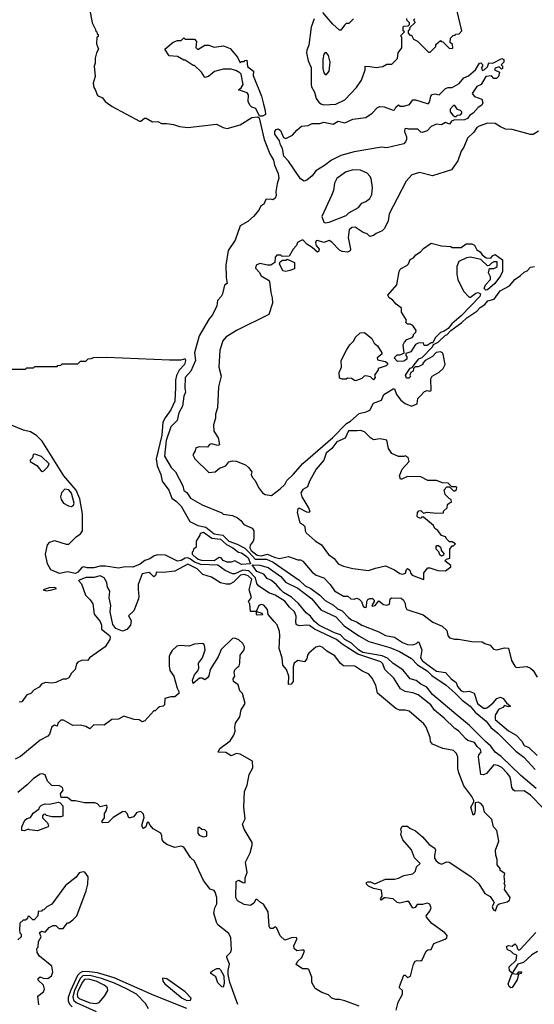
# Model space of a CAD drawing. Extents: x 2239805 to 2396427, y 665731 to 772158.
# Tile 133 of 256: x 2310669 to 2314603, y 703589 to 711109. Entities that reach past the tile are written whole.
import ezdxf

# ---------------------------------------------------------------- set-up
doc = ezdxf.new("R2010")
doc.units = 0

msp = doc.modelspace()

# ---------------------------------------------------------------- linework, layer by layer
at = {"layer": '0CON05XD'}
for points in [[(2311194.3, 711234.3), (2311222.5, 711085), (2311250, 711035), (2311251.7, 711021.7), (2311260, 711015), (2311261.7, 711001.7), (2311270, 710995), (2311268.3, 710981.7), (2311260, 710975), (2311256.7, 710925), (2311272.5, 710885), (2311257.5, 710855), (2311247.5, 710815), (2311247, 710777), (2311240, 710755), (2311246.7, 710675), (2311230, 710625), (2311235, 710590), (2311247.5, 710575), (2311265, 710530), (2311303, 710513), (2311322.5, 710485), (2311376.7, 710445), (2311585, 710334.2), (2311595, 710334.2), (2311624.3, 710355.7), (2311635, 710356), (2311685, 710330), (2311725, 710332.5), (2311754, 710316), (2311795, 710317.1), (2311845, 710308.4), (2311892, 710292), (2311955, 710284.8), (2312175, 710312.1), (2312225, 710284.7), (2312255, 710277.1), (2312355, 710306.1), (2312445, 710361.9), (2312487.5, 710367.5), (2312500, 710360), (2312538.2, 710195), (2312580.9, 710085), (2312610.3, 710035), (2312618.3, 709998.3), (2312645.6, 709934.4), (2312650.7, 709899.3), (2312637.5, 709855), (2312627.5, 709795), (2312630, 709765), (2312622.5, 709745), (2312605, 709732.5), (2312585, 709737.5), (2312550, 709735), (2312535, 709700), (2312511.7, 709688.3), (2312496.7, 709655), (2312455.5, 709604.5), (2312412.2, 709567.8), (2312355, 709533.3), (2312316, 709425), (2312261.9, 709345), (2312245.4, 709235), (2312248.8, 709138.8), (2312256.7, 709095), (2312235, 709080), (2312220, 709015), (2312210, 708995), (2312181.2, 708965), (2312176.4, 708923.6), (2312143.3, 708855), (2312118.8, 708825), (2312042.2, 708695), (2312004.6, 708565.4), (2312013.1, 708505), (2311977.5, 708425), (2311934.4, 708375), (2311931.9, 708295), (2311937.5, 708265), (2311925, 708232.5), (2311913.4, 708156.6), (2311885.8, 708105), (2311872, 708048), (2311825, 708000), (2311789.6, 707895), (2311776.9, 707775), (2311827.7, 707687.7), (2311860, 707655), (2311917.7, 707547.7), (2311925, 707512.5), (2311947.7, 707497.7), (2311975, 707453.3), (2312065, 707403.8), (2312215, 707343.3), (2312225, 707333.3), (2312295, 707322), (2312334.2, 707304.2), (2312360, 707285), (2312383.9, 707253.9), (2312446.7, 707225), (2312458.6, 707205), (2312460, 707145), (2312453.5, 707125), (2312432.2, 707095), (2312429.2, 707075), (2312439.6, 707055), (2312485, 707018.6), (2312515, 707013.6), (2312565, 707026.2), (2312615, 707003.3), (2312655, 706994), (2312725, 707008.6), (2312795, 706984.2), (2312815, 706983.3), (2312835, 706973.3), (2312905, 706890), (2312935, 706866.7), (2312995.6, 706845.6), (2313043.8, 706795), (2313075.7, 706745.7), (2313145, 706706.2), (2313177, 706707), (2313200, 706685), (2313225, 706683.3), (2313245, 706690), (2313263.6, 706683.6), (2313282.5, 706665), (2313295, 706630), (2313305, 706622.5), (2313315, 706620), (2313320, 706625), (2313322.5, 706665), (2313330.7, 706679.3), (2313345, 706687.5), (2313367, 706687), (2313380, 706675), (2313380, 706665), (2313360, 706635), (2313365, 706630), (2313386.1, 706633.9), (2313415, 706670), (2313451.7, 706641.7), (2313475, 706636.7), (2313497.5, 706645), (2313502.5, 706685), (2313515, 706692.5), (2313585, 706690), (2313603.8, 706675), (2313615, 706650), (2313617.5, 706625), (2313630, 706605), (2313753.1, 706563.1), (2313827.2, 706507.2), (2313897.8, 706477.8), (2313935, 706442.5), (2313941.2, 706405), (2313955, 706388.8), (2313993, 706377), (2314025, 706377.5), (2314125, 706358.8), (2314205, 706356.2), (2314225, 706343.3), (2314265, 706332.5), (2314291.7, 706301.7), (2314317, 706297), (2314375, 706312.5), (2314405, 706307.5), (2314430, 706215), (2314455, 706170), (2314465, 706160), (2314545, 706167.5), (2314575, 706156.7), (2314595, 706137.5), (2314626.1, 706086.1)], [(2313220, 711115), (2313185, 711080), (2313165, 711080), (2313151.7, 711068.3), (2313125, 711030), (2313115, 711030), (2313064.1, 711074.1), (2312986.7, 711165)], [(2313690, 711115), (2313680, 711105), (2313688.3, 711098.3), (2313690, 711085), (2313651.7, 711048.3), (2313648.3, 711031.7), (2313640, 711025), (2313640, 711005), (2313651.7, 710991.7), (2313665, 710990), (2313680, 710960), (2313710, 710945), (2313795, 710860), (2313808.3, 710861.7), (2313850, 710905), (2313851.7, 710918.3), (2313885, 710950), (2313891.7, 710941.7), (2313905, 710940), (2313951.7, 710891.7), (2313975, 710890), (2313980, 710895), (2313978.3, 710918.3), (2313960, 710935), (2313961.7, 710968.3), (2313981.7, 710988.3), (2313998.3, 710991.7), (2314001.7, 710998.3), (2314028.3, 711001.7), (2314050, 711025), (2314011.2, 711185)], [(2312920, 711115), (2312897, 711053), (2312880, 710915), (2312863.3, 710875), (2312862.5, 710855), (2312873.6, 710793.6), (2312897, 710743), (2312896.7, 710615), (2312901.2, 710595), (2312923.3, 710555), (2312936.1, 710506.1), (2312955, 710480), (2312972.5, 710465), (2312995, 710458), (2313085, 710462.9), (2313154.1, 710495.9), (2313245, 710591.2), (2313282.1, 710647.9), (2313310, 710725), (2313310, 710755), (2313345, 710752.5), (2313395, 710743.3), (2313445, 710752.5), (2313475, 710770), (2313515, 710770), (2313557, 710813), (2313563, 710857), (2313590, 710895), (2313590, 710975), (2313580, 710985), (2313610, 711015), (2313600, 711025), (2313600, 711055), (2313605, 711060), (2313638.3, 711061.7), (2313648.3, 711071.7), (2313650, 711085), (2313630, 711105), (2313628.3, 711118.3)], [(2312501.7, 710371.7), (2312475, 710430), (2312445, 710440), (2312427.5, 710455), (2312416.7, 710485), (2312417.5, 710535), (2312409.3, 710549.3), (2312343, 710573), (2312361.7, 710588.3), (2312376.7, 710615), (2312361.7, 710691.7), (2312353, 710703), (2312321.7, 710721.7), (2312285, 710731.2), (2312225, 710731.2), (2312158, 710712), (2312112.5, 710675), (2312085, 710667.5), (2312059.3, 710709.3), (2312005, 710760), (2311995, 710760), (2311935, 710800), (2311925, 710800), (2311877, 710827), (2311811.7, 710831.7), (2311780, 710885), (2311843, 710937), (2311875, 710950), (2311905, 710950), (2311925, 710970), (2311935, 710960), (2312005, 710960), (2312021.7, 710941.7), (2312016.4, 710896.4), (2312030.7, 710880.7), (2312085, 710913.3), (2312115, 710913.3), (2312155, 710900), (2312228.3, 710908.3), (2312278.3, 710888.3), (2312333.6, 710823.6), (2312355, 710780), (2312365, 710790), (2312385, 710790), (2312391.7, 710798.3), (2312405, 710800), (2312411.7, 710751.7), (2312456.7, 710715), (2312453.6, 710683.6), (2312518.8, 710525), (2312533.6, 710463.6), (2312546.1, 710416.1), (2312547.5, 710385), (2312525, 710372.5), (2312501.7, 710371.7)], [(2313015, 710690.6), (2313034.6, 710715), (2313043.6, 710785), (2313030.9, 710835), (2313015, 710855.5), (2313005, 710858.9), (2312995, 710845.8), (2312986, 710805), (2312986.9, 710736.9), (2312995, 710702.9), (2313005, 710691.4), (2313015, 710690.6)], [(2312845, 709876.7), (2312815, 709894), (2312725, 710029.4), (2312687.6, 710067.6), (2312678.5, 710125), (2312662.2, 710152.2), (2312655, 710183.3), (2312618.6, 710235), (2312618.6, 710255), (2312629.2, 710270.8), (2312645, 710274.2), (2312663.3, 710263.3), (2312685, 710210), (2312705, 710202.5), (2312755, 710226), (2312788, 710265), (2312823.8, 710295), (2312875, 710301.2), (2312905, 710316.7), (2312965, 710315.8), (2312995, 710326.7), (2313065, 710311.1), (2313105, 710332.9), (2313155, 710321.1), (2313215, 710350), (2313315, 710362), (2313363.9, 710396.1), (2313405, 710437.5), (2313423.6, 710446.4), (2313455, 710442.5), (2313525, 710417.5), (2313535, 710420), (2313545, 710440), (2313565, 710457.5), (2313578.3, 710448.3), (2313605, 710447.5), (2313648.8, 710461.2), (2313675, 710496.7), (2313695, 710496.2), (2313785, 710470), (2313795, 710470), (2313803.8, 710486.2), (2313813.3, 710525), (2313822.5, 710537.5), (2313845, 710542), (2313875, 710536.2), (2313925, 710583.8), (2313945, 710591.2), (2313975, 710590), (2314028.8, 710621.2), (2314063.3, 710665), (2314099.2, 710680.8), (2314153.3, 710725), (2314185, 710777.5), (2314195, 710780), (2314207, 710767), (2314207, 710753), (2314200, 710745), (2314205, 710720), (2314220, 710725), (2314245, 710750), (2314255, 710780), (2314285, 710777.5), (2314355, 710812.5), (2314370, 710805), (2314370, 710785), (2314350, 710765), (2314360, 710755), (2314360, 710735), (2314351.7, 710731.7), (2314335, 710750), (2314305, 710737.5), (2314300, 710725), (2314338.3, 710708.3), (2314330, 710675), (2314315, 710660), (2314295, 710660), (2314275, 710680), (2314233.9, 710676.1), (2314196.4, 710613.6), (2314165, 710597.5), (2314127.5, 710545), (2314145, 710522.5), (2314203, 710503), (2314210, 710475), (2314201.2, 710455), (2314173, 710437), (2314135.5, 710394.5), (2314110.5, 710379.5), (2314092.5, 710355), (2314070, 710345), (2313988.3, 710341.7), (2313970, 710335), (2313955, 710310), (2313925, 710322.5), (2313893, 710307), (2313855, 710310), (2313815, 710293.3), (2313785, 710261.2), (2313746.4, 710246.4), (2313735, 710248.8), (2313712.5, 710272.5), (2313642.7, 710272.7), (2313625, 710278.8), (2313614.2, 710275), (2313610.8, 710255), (2313625.8, 710215), (2313625.7, 710195), (2313618, 710175), (2313605, 710162), (2313475, 710130.6), (2313435, 710134.2), (2313225, 710100.8), (2313125, 710072), (2313053, 710037), (2313000, 709995), (2312932.5, 709955), (2312905, 709917.5), (2312865, 709882.5), (2312845, 709876.7)], [(2314005, 710370), (2314015, 710380), (2314038.3, 710381.7), (2314050, 710395), (2314050, 710405), (2314040, 710415), (2314015, 710422.5), (2313995, 710452.5), (2313985, 710453.3), (2313958.8, 710425), (2313960, 710405), (2313980.7, 710380.7), (2313995, 710370), (2314005, 710370)], [(2314635, 710256.7), (2314595, 710233.3), (2314575, 710233.3), (2314435, 710270), (2314383.9, 710273.9), (2314345, 710290), (2314305, 710316.2), (2314245, 710319.2), (2314182, 710295), (2314164.5, 710285), (2314140.6, 710249.4), (2314093.3, 710205), (2314063.6, 710136.4), (2314043.3, 710105), (2314018.3, 710031.7), (2313969.1, 709960.9), (2313825, 709917.5), (2313725, 709942), (2313666.4, 709923.6), (2313623.3, 709875), (2313555, 709742.5)], [(2313005, 709557.5), (2313035, 709562.5), (2313165, 709612.5), (2313185, 709632.5), (2313260, 709675), (2313285, 709707.5), (2313315, 709720), (2313346.1, 709743.9), (2313360, 709775), (2313367, 709827), (2313356.9, 709895), (2313347.1, 709915), (2313326.1, 709936.1), (2313275, 709959.4), (2313215, 709963.1), (2313158.8, 709945), (2313093.8, 709895), (2313075, 709860), (2313067.5, 709805), (2313052.5, 709765), (2312980, 709605), (2312995, 709562.5), (2313005, 709557.5)], [(2313555, 709742.5), (2313493, 709627), (2313487, 709573), (2313457.5, 709515), (2313440, 709495), (2313394.2, 709475.8), (2313375, 709460), (2313345, 709452.5), (2313325, 709472.5), (2313295, 709482.5), (2313235, 709523.3), (2313208.3, 709521.7), (2313187.5, 709505), (2313180, 709445), (2313198.8, 709355), (2313195, 709342.5), (2313175, 709332.5), (2313135, 709337.5), (2313115, 709348.8), (2313055, 709410), (2313035, 709422.5), (2312995, 709407.5), (2312945, 709422.5), (2312935, 709420), (2312930, 709405), (2312936.7, 709385), (2312957.5, 709355), (2312955, 709340), (2312945, 709332.5), (2312905, 709370), (2312863.3, 709395), (2312836.7, 709425), (2312825, 709426), (2312793.9, 709406.1), (2312786.1, 709383.9), (2312760, 709355), (2312728.3, 709301.7), (2312675, 709300), (2312665, 709310), (2312635, 709310), (2312622.5, 709295), (2312620, 709255), (2312590, 709235), (2312565, 709233.3), (2312505, 709246.2), (2312477.5, 709235), (2312472.3, 709212.3), (2312500.7, 709180.7), (2312515, 709152.5), (2312570.5, 709120.5), (2312579.5, 709109.5), (2312588.1, 709025), (2312600, 708985), (2312602.5, 708945), (2312573.3, 708856.7), (2312326.2, 708735), (2312246, 708685), (2312221.4, 708655), (2312200, 708585), (2312192, 708455), (2312208.8, 708385), (2312188.8, 708305), (2312182.5, 708145), (2312167.5, 708095), (2312167.5, 708065), (2312150, 708015), (2312153.8, 707965), (2312186.2, 707915), (2312197, 707863), (2312185, 707857.5), (2312135, 707870), (2312120, 707865), (2312105, 707843.3), (2312045, 707846.7), (2312015, 707840), (2312010, 707815), (2311992.5, 707785), (2312007.5, 707755), (2312115, 707650), (2312163.3, 707656.7), (2312196.4, 707683.6), (2312245, 707702.5), (2312269.3, 707730.7), (2312295, 707740), (2312325, 707737.5), (2312395, 707710), (2312417.8, 707687.8), (2312443.3, 707655), (2312438.8, 707635), (2312446.2, 707615), (2312470.5, 707590.5), (2312496.2, 707535), (2312526.7, 707495), (2312545, 707481.2), (2312595, 707473.8), (2312661.2, 707525), (2312695, 707560), (2312710.5, 707589.5), (2312761.2, 707635), (2312835, 707720), (2313062.7, 707917.3), (2313166.7, 708025), (2313198, 708042), (2313265, 708101.2), (2313317, 708113), (2313345, 708127.5), (2313375, 708180), (2313435, 708202.5), (2313452.7, 708247.3), (2313525, 708290), (2313535, 708290), (2313550, 708245), (2313583.7, 708203.7), (2313615, 708177.5), (2313665, 708157.5), (2313707.5, 708175), (2313712.5, 708215), (2313733, 708237), (2313765, 708270), (2313785, 708277.5), (2313805, 708272.5), (2313815, 708280), (2313812.5, 708365), (2313822.5, 708385), (2313875, 708416.2), (2313906.2, 708445), (2313921.2, 708475), (2313907.5, 708555), (2313902.5, 708565), (2313885, 708573.3), (2313852.3, 708567.7), (2313825, 708537.5), (2313770, 708505), (2313750, 708485), (2313750, 708475), (2313715, 708457.5), (2313691.7, 708458.3), (2313680, 708445), (2313677.5, 708425), (2313660, 708415), (2313652.5, 708395), (2313656.7, 708383.3), (2313645, 708370), (2313625, 708370), (2313617.5, 708395), (2313653.6, 708446.4), (2313668.3, 708451.7), (2313721.7, 708518.3), (2313745, 708530), (2313825, 708610), (2313831.7, 708628.3), (2313867.5, 708645), (2313925, 708700), (2313935, 708702.5), (2313966.2, 708733.8), (2314050, 708795), (2314088, 708832), (2314165, 708883.3), (2314189.4, 708910.6), (2314225, 708934.2), (2314247.4, 708962.6), (2314297.5, 708975), (2314342.8, 709037.2), (2314413.3, 709075), (2314454.6, 709125.4), (2314497.1, 709155), (2314525, 709179.4), (2314549.4, 709190.6), (2314575, 709218.1), (2314605.8, 709224.2)], [(2313558.3, 708498.3), (2313533, 708527), (2313555, 708550), (2313575, 708550), (2313608.3, 708561.7), (2313600, 708625), (2313610, 708645), (2313630, 708665), (2313668.3, 708681.7), (2313680, 708695), (2313680, 708705), (2313698.3, 708721.7), (2313700, 708735), (2313675, 708772.5), (2313655, 708782.5), (2313635, 708782.5), (2313620, 708795), (2313627.5, 708815), (2313587.5, 708875), (2313587.5, 708905), (2313547.3, 708937.3), (2313519.5, 708969.5), (2313493.3, 708985), (2313484, 709005), (2313552.5, 709085), (2313570, 709185), (2313580, 709205), (2313629.3, 709230.7), (2313642.5, 709245), (2313655, 709277.5), (2313679.3, 709290.7), (2313697, 709313), (2313732.5, 709335), (2313755, 709361.2), (2313815, 709403.3), (2313895, 709382.5), (2313965, 709377.5), (2313975, 709370), (2314045, 709370), (2314083, 709397), (2314125, 709397.5), (2314146.4, 709386.4), (2314165, 709350), (2314190, 709335), (2314203.6, 709313.6), (2314235, 709290), (2314271.7, 709288.3), (2314283.6, 709306.4), (2314305, 709316.7), (2314360, 709275), (2314360, 709185), (2314345, 709152.5), (2314301.2, 709095), (2314245, 709046), (2314232.5, 709042.5), (2314219.2, 709055), (2314231.4, 709085), (2314269.2, 709125), (2314268.1, 709145), (2314254.2, 709175), (2314261.7, 709208.3), (2314295, 709207.5), (2314310, 709215), (2314320, 709225), (2314318.3, 709258.3), (2314295, 709260), (2314275, 709250), (2314258.3, 709231.7), (2314245, 709230), (2314195, 709277.5), (2314115, 709296.2), (2314085, 709291.2), (2314027.3, 709262.7), (2314010, 709225), (2314010.8, 709165), (2314018, 709125), (2314061.4, 709035), (2314105, 708989.2), (2314115, 708989.2), (2314155, 709020.6), (2314175, 709025.7), (2314191.2, 709015), (2314186.7, 708995), (2314044, 708846), (2313972.5, 708785), (2313945, 708750), (2313915, 708730), (2313885, 708720), (2313845, 708680), (2313828.3, 708641.7), (2313815, 708640), (2313785, 708620), (2313761.7, 708621.7), (2313755, 708640), (2313715, 708637.5), (2313695, 708627.5), (2313658.3, 708571.7), (2313621.7, 708558.3), (2313620, 708545), (2313630, 708535), (2313630, 708515), (2313605, 708500), (2313558.3, 708498.3)], [(2312705, 709186.2), (2312682, 709192), (2312656.7, 709245), (2312660.7, 709259.3), (2312678.3, 709271.7), (2312705, 709272.5), (2312715, 709280), (2312770, 709255), (2312770, 709205), (2312735, 709194), (2312705, 709186.2)], [(2313235, 708350), (2313205, 708367.5), (2313175, 708370), (2313165, 708362.5), (2313135, 708362.5), (2313115, 708370), (2313112.5, 708415), (2313130, 708455), (2313126.2, 708505), (2313166.7, 708585), (2313193.9, 708626.1), (2313223.6, 708656.4), (2313237, 708683), (2313273, 708717), (2313305, 708720), (2313361.1, 708675), (2313379.3, 708639.3), (2313405, 708618.8), (2313438.8, 708565), (2313437.5, 708555), (2313402.5, 708525), (2313405, 708510), (2313465, 708497.5), (2313480, 708485), (2313480, 708475), (2313470, 708465), (2313410, 708445), (2313410, 708435), (2313382.5, 708395), (2313386.7, 708375), (2313375, 708357.5), (2313350.7, 708380.7), (2313315, 708390), (2313303.6, 708386.4), (2313285, 708367.5), (2313245, 708352.5), (2313235, 708350)], [(2310555, 708440), (2310715, 708440), (2310725, 708450), (2310775, 708450), (2310785, 708460), (2310955, 708460), (2310961.7, 708468.3), (2310985, 708470), (2310995, 708480), (2311115, 708480), (2311135, 708500), (2311175, 708500), (2311191.7, 708518.3), (2311215, 708520), (2311235, 708530), (2311335, 708532.5), (2311815, 708510), (2311905, 708510), (2311928.8, 708518.8), (2311935, 708517.5), (2311937.8, 708505), (2311928.8, 708475), (2311889, 708431), (2311868.7, 708391.3), (2311860.3, 708355), (2311859.3, 708299.3), (2311855.8, 708195), (2311825, 708130), (2311780.9, 708069.1), (2311764.2, 708035.8), (2311755.4, 707934.6), (2311713, 707755), (2311721.4, 707701.4), (2311748.5, 707635), (2311759.5, 707585), (2311810.4, 707515), (2311833, 707455), (2311869, 707429), (2311903.4, 707393.4), (2311968.9, 707275), (2312032.1, 707245), (2312092.1, 707232.1), (2312155, 707183.2), (2312221.5, 707171.5), (2312267, 707125), (2312332.6, 707102.6), (2312391.6, 707071.6), (2312426.8, 707036.8), (2312468.6, 706988.6), (2312555, 706988.4), (2312606.4, 706965), (2312805, 706828.5), (2312851.9, 706785), (2312894.1, 706764.1), (2312965, 706714.4), (2313003.4, 706673.4), (2313068.3, 706638.3), (2313099.5, 706609.5), (2313135, 706592.7), (2313182, 706542), (2313205, 706525.7), (2313245, 706511.1), (2313285, 706483.6), (2313415, 706434.2), (2313466.2, 706405), (2313535, 706391.5), (2313595, 706352.1), (2313635, 706335.6), (2313675.5, 706334.5), (2313702.5, 706345), (2313715, 706357.5), (2313720, 706355), (2313743.9, 706296.1), (2313734.2, 706235), (2313746, 706215), (2313771.2, 706195), (2313855, 706134), (2313925, 706122.5), (2313967.5, 706075), (2314005, 706046.7), (2314016.7, 706015), (2314045, 705984), (2314065, 705976.2), (2314105, 705979.2), (2314143.3, 705965), (2314170, 705885), (2314215, 705850), (2314235, 705849.2), (2314245, 705855.8), (2314289.5, 705890.5), (2314316.4, 705923.6), (2314345, 705933.3), (2314365, 705923.3), (2314390, 705890), (2314420, 705865), (2314405, 705860), (2314375, 705870), (2314363.6, 705856.4), (2314330.3, 705839.7), (2314304, 705796), (2314305, 705763.8), (2314405, 705676.2), (2314463.9, 705643.9), (2314507.5, 705597.5), (2314526.7, 705565), (2314560.5, 705550.5), (2314625, 705490)], [(2310796.7, 707933.3), (2310752.2, 707962.2), (2310699.2, 707975), (2310582.3, 708022.3)], [(2314672.5, 705085), (2314575, 705186.2), (2314525, 705218.8), (2314456.4, 705216.4), (2314443.6, 705223.6), (2314431.2, 705245), (2314425, 705300), (2314415, 705327.5), (2314396.7, 705355), (2314355, 705396.2), (2314325, 705413.3), (2314295, 705417.5), (2314237.9, 705352.1), (2314215, 705340.8), (2314195, 705343.3), (2314175.7, 705475), (2314178.8, 705495), (2314197.5, 705515), (2314192.5, 705535), (2314167.3, 705557.3), (2314145, 705588.8), (2314095, 705604), (2314080, 705615), (2314025, 705676.7), (2313995, 705696.2), (2313915, 705773.8), (2313841.2, 705835), (2313811.2, 705875), (2313715, 705952.9), (2313675, 705968.6), (2313615, 705977.9), (2313579.3, 705999.3), (2313530.3, 706080.3), (2313460.8, 706145), (2313445, 706190), (2313429.2, 706205), (2313253.2, 706263.2), (2313135, 706338.4), (2313090, 706375), (2312923.1, 706453.1), (2312885, 706480.7), (2312865, 706485.4), (2312809.7, 706479.7), (2312786.4, 706486.4), (2312779.7, 706505), (2312782.4, 706552.4), (2312769.2, 706585), (2312731.2, 706621.2), (2312695, 706668.1), (2312622.7, 706712.7), (2312575, 706732.2), (2312495, 706786), (2312481.9, 706801.9), (2312472.5, 706845), (2312420.2, 706900.2), (2312375, 706903.4), (2312315, 706876.4), (2312295, 706876.7), (2312241.3, 706901.3), (2312185, 706943.3), (2312055, 706948.5), (2312005, 706964.6), (2311975, 706989.5), (2311955, 706997.5), (2311935, 706996.1), (2311905, 706978.1), (2311875, 706972.7), (2311785, 707019), (2311725, 707022.4), (2311697.3, 707015), (2311665, 706991.4), (2311625, 706978.1), (2311589.9, 706950.1), (2311535, 706928.1), (2311475, 706929.2), (2311425, 706920.1), (2311325, 706935.9), (2311285, 706935.7), (2311235, 706923), (2311185, 706923.3), (2311159.8, 706929.8), (2311145, 706925.2), (2311115, 706888.6), (2311095, 706878.3), (2311035, 706892.2), (2310975, 706878.9), (2310907.2, 706907.2), (2310881.7, 706951.7), (2310865.6, 707025.6), (2310881.3, 707098.7), (2310900.7, 707119.3), (2310935, 707132), (2311025, 707102.1), (2311045, 707103.7), (2311101.9, 707158.1), (2311135, 707180.8), (2311148.8, 707205), (2311150.6, 707335), (2311128.1, 707448.1), (2311102.3, 707515), (2311008, 707625), (2310840.7, 707890.7), (2310796.7, 707933.3)], [(2313755, 706832.5), (2313760, 706835), (2313760, 706885), (2313788.3, 706921.7), (2313805, 706922.5), (2313865, 706902.5), (2313925, 706900), (2313965, 706930), (2313965, 706940), (2313920, 706975), (2313931.7, 706988.3), (2313957.5, 706995), (2313957.5, 707065), (2313975, 707090), (2313985, 707090), (2314000, 707105), (2313975, 707120), (2313955, 707120), (2313935, 707140), (2313925, 707160), (2313895, 707170), (2313866.4, 707206.4), (2313841.7, 707221.7), (2313832.5, 707245), (2313755, 707310), (2313741.7, 707308.3), (2313735, 707300), (2313715, 707307.5), (2313707.5, 707315), (2313710, 707345), (2313721.7, 707358.3), (2313735, 707360), (2313755, 707340), (2313785, 707347.5), (2313855, 707340), (2313908.3, 707341.7), (2313910, 707355), (2313938.3, 707381.7), (2313940, 707405), (2313955, 707420), (2313970, 707425), (2313967.5, 707445), (2313955, 707450), (2313923, 707483), (2313913, 707517), (2313935, 707540), (2313955, 707540), (2313985, 707510), (2313995, 707510), (2314008.3, 707521.7), (2314010, 707535), (2314005, 707540), (2313971.7, 707541.7), (2313945, 707570), (2313900.7, 707570.7), (2313855, 707590), (2313788.3, 707588.3), (2313735, 707616.7), (2313635, 707618.8), (2313591.7, 707598.3), (2313580, 707600), (2313572.5, 707625), (2313593.3, 707675), (2313647.5, 707735), (2313640, 707765), (2313615, 707777.5), (2313605, 707772.5), (2313565, 707773.3), (2313515, 707796.7), (2313487.5, 707835), (2313477, 707897), (2313425, 707908), (2313375, 707901.2), (2313350, 707915), (2313305, 707960), (2313275, 707970), (2313248.3, 707968.3), (2313181.7, 707968.3), (2313156.4, 707913.6), (2313094.2, 707885.8), (2313055.7, 707834.3), (2313011.8, 707798.2), (2312994.5, 707745.5), (2312936, 707675), (2312885, 707583.8), (2312868.5, 707541.5), (2312835, 707520.9), (2312819.7, 707495), (2312825.3, 707465), (2312880.6, 707375), (2312887.7, 707352.3), (2312880, 707345), (2312865, 707346.2), (2312805, 707378), (2312795, 707372.5), (2312790, 707345), (2312810, 707265), (2312835, 707253.3), (2312848.3, 707238.3), (2312851.2, 707205), (2312859.5, 707189.5), (2312928.3, 707128.3), (2312977, 707097), (2313028.8, 707025), (2313074.4, 706994.4), (2313105, 706954), (2313145, 706933.8), (2313215, 706916), (2313335, 706902.5), (2313389.3, 706919.3), (2313466.4, 706936.4), (2313535, 706908), (2313575, 706880), (2313595, 706873.8), (2313619.3, 706880.7), (2313625, 706910), (2313635, 706917.5), (2313652.5, 706905), (2313658.3, 706878.3), (2313670, 706865), (2313755, 706832.5)], [(2310845, 707657.5), (2310855, 707662.5), (2310885, 707692.5), (2310895, 707717.5), (2310835, 707773.3), (2310785, 707790), (2310771.7, 707788.3), (2310767, 707763), (2310750, 707745), (2310750, 707735), (2310800, 707705), (2310830, 707665), (2310845, 707657.5)], [(2311065, 707392), (2311080, 707400), (2311087.1, 707415), (2311065, 707493.3), (2311045, 707517.5), (2311015, 707523.3), (2310990, 707495), (2310982, 707465), (2310987.5, 707445), (2311005, 707416.7), (2311042.5, 707395), (2311065, 707392)], [(2312365, 706947.5), (2312315, 706976.7), (2312285.6, 706964.4), (2312255, 706966), (2312225, 706978.8), (2312209.3, 706999.3), (2312195, 707002), (2312156.2, 706975), (2312062.7, 706977.3), (2312034, 706985), (2312021.2, 706995), (2311990, 707025), (2311990, 707045), (2311998.3, 707051.7), (2312001.7, 707068.3), (2312020, 707085), (2312020, 707125), (2312048.3, 707171.7), (2312051.7, 707188.3), (2312075, 707195.6), (2312137.6, 707147.6), (2312205, 707140.6), (2312249.6, 707099.6), (2312300, 707075), (2312341.7, 707041.7), (2312365, 707035.7), (2312398, 707015), (2312415, 706999.2), (2312435, 706953.8), (2312365, 706947.5)], [(2313895, 707012.5), (2313880.7, 707020.7), (2313872.5, 707045), (2313853.3, 707065), (2313852.5, 707085), (2313858.3, 707091.7), (2313871.7, 707091.7), (2313885, 707080), (2313893, 707053), (2313911.7, 707031.7), (2313910, 707020), (2313895, 707012.5)], [(2313574, 705834), (2313545, 705847.1), (2313405, 705964), (2313390.8, 706025), (2313365, 706080.8), (2313339.4, 706109.4), (2313284, 706135), (2313232.4, 706172.4), (2313143.9, 706173.9), (2313122.2, 706192.2), (2313079.4, 706249.4), (2313016.7, 706285), (2312986.2, 706315), (2312965, 706324.2), (2312932.4, 706317.6), (2312879.1, 706270.9), (2312869.2, 706255), (2312865, 706227.5), (2312847.5, 706205), (2312795, 706214), (2312767, 706193), (2312759.4, 706165), (2312760.7, 706055), (2312745, 706033.8), (2312725, 706032.2), (2312727.5, 706095), (2312710, 706145), (2312680, 706180), (2312675.6, 706235.6), (2312652.5, 706305), (2312659.2, 706405), (2312655.7, 706435), (2312637.5, 706487.5), (2312615, 706512.5), (2312570, 706565), (2312562.5, 706605), (2312535, 706637.1), (2312515, 706642.5), (2312496.7, 706635), (2312480, 706595), (2312480, 706590), (2312520, 706575), (2312525.9, 706564.1), (2312485, 706560), (2312480, 706565), (2312480, 706590), (2312435, 706590), (2312427.5, 706645), (2312418, 706665), (2312442.5, 706695), (2312423, 706755), (2312444.2, 706835), (2312415, 706860.7), (2312385, 706872), (2312357.2, 706865), (2312305, 706813.2), (2312275, 706797.7), (2312247.4, 706797.4), (2312205, 706808.5), (2312135, 706850), (2312070.5, 706870.5), (2312026.2, 706915), (2311955, 706950.8), (2311855, 706896.9), (2311765, 706886.2), (2311715, 706890), (2311707, 706863), (2311695, 706852.5), (2311670, 706880), (2311656.4, 706886.4), (2311605, 706877.5), (2311574.6, 706795), (2311574, 706756), (2311580.4, 706705), (2311576.9, 706685), (2311542.3, 706595), (2311502, 706555), (2311520.9, 706520.9), (2311516.9, 706485), (2311489.7, 706450.3), (2311455, 706439.1), (2311405, 706458.7), (2311380.2, 706490.2), (2311361.5, 706585), (2311366.4, 706635), (2311354, 706694), (2311358.9, 706745), (2311340, 706775), (2311335, 706810), (2311316.4, 706846.4), (2311285, 706860), (2311235, 706847.5), (2311175, 706847.5), (2311120, 706825), (2311141.2, 706801.2), (2311172.6, 706712.6), (2311208.2, 706678.2), (2311227.9, 706647.9), (2311238.3, 706568.3), (2311285, 706512.5), (2311294, 706485), (2311295, 706453.3), (2311355, 706405.7), (2311360.6, 706395), (2311359.2, 706375), (2311321.7, 706318.3), (2311202.5, 706235), (2311190, 706215), (2311147, 706217), (2311115, 706202.5), (2311105, 706190), (2311092.5, 706145), (2311065, 706117.5), (2311045, 706082.5), (2311025, 706072.5), (2310998.3, 706071.7), (2310945, 706047.5), (2310915, 706042.5), (2310865, 706046.7), (2310837, 706033), (2310819.3, 706010.7), (2310779.5, 705990.5), (2310755, 705963.3), (2310725, 705952.5), (2310685, 705900), (2310665, 705897.5)], [(2314618, 705238), (2314500.8, 705335), (2314350.4, 705480.4), (2314304.8, 705514.8), (2314271.3, 705561.3), (2314230, 705595), (2314108.9, 705718.9), (2313988.3, 705818.3), (2313826.2, 705955), (2313781.5, 706011.5), (2313735, 706034.7), (2313701.3, 706061.3), (2313654.8, 706074.8), (2313600.5, 706140.5), (2313521.3, 706195), (2313481.8, 706231.8), (2313439.5, 706249.5), (2313291.2, 706275), (2313259.6, 706295), (2313206.8, 706346.8), (2313154.9, 706374.9), (2313121.5, 706411.5), (2313075.7, 706425), (2312956.7, 706485), (2312920.4, 706515), (2312893.2, 706553.2), (2312859.5, 706579.5), (2312800.3, 706650.3), (2312747.6, 706697.6), (2312685.5, 706735), (2312665, 706753.8), (2312632.8, 706792.8), (2312595, 706824.4), (2312561.9, 706841.9), (2312534.6, 706874.6), (2312482.9, 706895), (2312446.7, 706945), (2312505, 706943.3), (2312570, 706925), (2312665.6, 706855), (2312702.1, 706812.1), (2312795, 706766.6), (2312902.1, 706685), (2312972.5, 706602.5), (2313085, 706546.9), (2313148.9, 706478.9), (2313262.8, 706402.8), (2313339.3, 706359.3), (2313499.2, 706315), (2313572.7, 706282.7), (2313665, 706230.8), (2313711.6, 706181.6), (2313783.8, 706135), (2313820.5, 706100.5), (2313928.4, 706025), (2313998.2, 705965), (2314050.8, 705910.8), (2314112, 705865), (2314151.1, 705821.1), (2314235, 705750), (2314271.6, 705701.6), (2314325, 705658.7), (2314462.3, 705522.3), (2314523.1, 705475), (2314610.7, 705380.7)], [(2310875, 706747.5), (2310915, 706754.3), (2310950, 706765), (2310935, 706772.5), (2310895, 706768.8), (2310850, 706755), (2310875, 706747.5)], [(2313263.6, 703573.6), (2313155.8, 703615.8), (2313115, 703626), (2313085, 703626.2), (2313056.4, 703636.4), (2313030.7, 703660.7), (2312979.3, 703679.3), (2312928.8, 703708.8), (2312902.5, 703755), (2312903.8, 703795), (2312880, 703855), (2312870.7, 703860.7), (2312830.5, 703860.5), (2312783, 703893), (2312793.3, 703915), (2312826, 703945), (2312847.5, 703995), (2312841.7, 704001.7), (2312825, 704003.3), (2312787, 703997), (2312766.7, 704015), (2312763.8, 704035), (2312788.8, 704085), (2312787.5, 704095), (2312755, 704100), (2312695, 704077.5), (2312661.7, 704111.7), (2312635, 704170), (2312625, 704180), (2312605, 704167.5), (2312585, 704167.5), (2312576.4, 704186.4), (2312570, 704295), (2312533, 704353), (2312510, 704365), (2312485, 704390), (2312475, 704390), (2312460.2, 704359.8), (2312435, 704342.1), (2312385, 704350), (2312335, 704380), (2312321.1, 704405), (2312324, 704526), (2312345, 704536.4), (2312375, 704518.6), (2312393, 704517), (2312392.5, 704555), (2312408.8, 704595), (2312396.7, 704675), (2312430, 704745), (2312446.7, 704805), (2312446.2, 704825), (2312384.2, 704925), (2312373.8, 704965), (2312394.1, 705005.9), (2312383.8, 705095), (2312388, 705215), (2312408.3, 705261.7), (2312423.8, 705345), (2312452.5, 705395), (2312450, 705445), (2312355, 705500), (2312327, 705503), (2312285, 705486.7), (2312245, 705511.2), (2312187.5, 705515), (2312198.8, 705541.2), (2312279.3, 705600.7), (2312307.5, 705645), (2312316.2, 705673.8), (2312313.8, 705705), (2312320, 705735), (2312353.3, 705785), (2312362.3, 705837.7), (2312392.5, 705885), (2312371.7, 705961.7), (2312353, 705983), (2312338.3, 706028.3), (2312304, 706055), (2312302, 706075), (2312313.3, 706095), (2312308.8, 706125), (2312313.6, 706143.6), (2312335, 706163.3), (2312346.7, 706175), (2312351.2, 706195), (2312354.2, 706255), (2312384.6, 706295.4), (2312388.9, 706318.9), (2312375.6, 706345), (2312345, 706371.5), (2312315, 706384.5), (2312295, 706383.1), (2312210.6, 706299.4), (2312187.1, 706242.9), (2312126.5, 706145), (2312115, 706097.5), (2312105, 706083.3), (2312085, 706067.5), (2312065, 706080), (2312045, 706080), (2311995, 706040), (2311990, 706065), (2312006.7, 706105), (2312031.2, 706135), (2312038, 706155), (2312037.5, 706195), (2312066.2, 706233.8), (2312087.5, 706295), (2312081.7, 706331.7), (2312075, 706342.5), (2312065, 706343.3), (2312005, 706340), (2311963.6, 706323.6), (2311895, 706330), (2311870, 706325), (2311835, 706290), (2311820, 706265), (2311813.3, 706245), (2311813.3, 706175), (2311818.3, 706138.3), (2311847.5, 706095), (2311873, 706003), (2311887, 705977), (2311887, 705963), (2311855, 705937.5), (2311823.6, 705936.4), (2311780, 705925), (2311776.7, 705875), (2311765, 705866.7), (2311738.3, 705861.7), (2311725, 705850), (2311705, 705830), (2311695, 705830), (2311625.8, 705754.2), (2311605, 705746.7), (2311581.7, 705761.7), (2311543.6, 705763.6), (2311465, 705790), (2311425, 705766), (2311375, 705763.3), (2311315, 705720), (2311235, 705722.5), (2311205, 705692.5), (2311175, 705710), (2311135, 705721.2), (2311075, 705717.5), (2311005, 705757.5), (2310985, 705757.5), (2310960, 705735), (2310955, 705712.5), (2310935, 705720), (2310915, 705707.5), (2310896.9, 705653.1), (2310884.4, 705635.6), (2310825, 705606.9), (2310675, 705480), (2310635, 705461.4)], [(2313546, 703545), (2313562, 703605), (2313596.2, 703665), (2313596.2, 703695), (2313572.5, 703715), (2313572.5, 703725), (2313605, 703810), (2313615, 703810), (2313635, 703793.3), (2313657.7, 703802.3), (2313680, 703895), (2313692.3, 703917.7), (2313705, 703923.3), (2313735, 703920), (2313745, 703927.5), (2313776.4, 703993.6), (2313790, 704005), (2313815, 704007.5), (2313835, 704053.3), (2313922.5, 704085), (2313933.3, 704095), (2313936.2, 704115), (2313920, 704135), (2313820, 704205), (2313780, 704255), (2313777.5, 704265), (2313805, 704300), (2313814, 704325), (2313805, 704353.3), (2313785, 704361.2), (2313748.3, 704351.7), (2313708.3, 704351.7), (2313693, 704327), (2313675, 704323.3), (2313645, 704372.5), (2313625, 704373.3), (2313575, 704360), (2313555.9, 704365.9), (2313525, 704393.3), (2313465, 704402.5), (2313455, 704402.5), (2313435, 704383.3), (2313427.5, 704395), (2313440, 704415), (2313435, 704460), (2313375, 704472.5), (2313335, 704490), (2313320, 704505), (2313321.2, 704518.8), (2313330, 704525), (2313350, 704525), (2313366.2, 704516.2), (2313385, 704507.5), (2313465, 704543.8), (2313533.9, 704543.9), (2313565, 704551.2), (2313605, 704571.2), (2313675, 704586.2), (2313696.2, 704605), (2313701.7, 704638.3), (2313730, 704665), (2313687, 704707), (2313665, 704767.5), (2313597.5, 704845), (2313582.5, 704885), (2313587.5, 704905), (2313582.5, 704925), (2313590, 704945), (2313595, 704950), (2313635, 704950), (2313653, 704933), (2313695, 704912.5), (2313747.7, 704867.7), (2313798.3, 704808.3), (2313841.7, 704781.7), (2313848.8, 704765), (2313839.2, 704725), (2313840.8, 704705), (2313852.5, 704685), (2313875, 704666), (2313895, 704660), (2313935, 704676.7), (2313953.6, 704673.6), (2314117.5, 704565), (2314178.3, 704508.3), (2314223.8, 704435), (2314265, 704412.5), (2314292.5, 704375), (2314296.7, 704363.3), (2314281.2, 704335), (2314285, 704317.5), (2314295, 704306.7), (2314306.7, 704303.3), (2314322.5, 704345), (2314333.9, 704356.1), (2314395, 704370), (2314412.5, 704385), (2314417.5, 704405), (2314376.2, 704465), (2314380, 704495), (2314372.5, 704515), (2314377.5, 704525), (2314372.5, 704565), (2314377, 704587), (2314341.7, 704611.7), (2314342.5, 704625), (2314320, 704655), (2314320, 704695), (2314308.3, 704728.3), (2314307.5, 704765), (2314332.5, 704835), (2314316.2, 704915), (2314291.2, 704945), (2314278.8, 704998.8), (2314222.5, 705055), (2314211.7, 705101.7), (2314195, 705123.3), (2314175, 705132.5), (2314151.7, 705128.3), (2314152, 705075), (2314145, 705040), (2314135, 705032.5), (2314117.1, 705095), (2314140, 705135), (2314140, 705145), (2314126.2, 705175), (2314065, 705256.7), (2314025.9, 705355.9), (2314018.8, 705388.8), (2314019.5, 705475), (2314008.2, 705505), (2313985, 705526.2), (2313903, 705543), (2313825, 705576), (2313810, 705595), (2313807.3, 705627.3), (2313775.6, 705705.6), (2313759.7, 705729.7), (2313646.4, 705826.4), (2313615, 705835.7), (2313574, 705834)], [(2311337, 705093), (2311335, 705110), (2311285, 705097.5), (2311265, 705120), (2311245, 705127.5), (2311165, 705127.5), (2311095, 705142.5), (2311065, 705142.5), (2311035, 705167.5), (2310987.5, 705167.5), (2310981.2, 705195), (2311002.5, 705225), (2310997.5, 705245), (2310975, 705256.7), (2310915, 705260), (2310881.7, 705291.7), (2310865, 705340), (2310845, 705348.8), (2310825, 705346.2), (2310775, 705314), (2310725.7, 705264.3), (2310655, 705206.7)], [(2310805, 704912.5), (2310745, 704920), (2310735, 704927.5), (2310705, 704912.5), (2310686.7, 704916.7), (2310686.2, 704945), (2310710, 704995), (2310725, 705006.7), (2310752.5, 705015), (2310772, 705048), (2310818.3, 705081.7), (2310820, 705095), (2310835, 705110), (2310865, 705120), (2310895, 705117.5), (2310965, 705132.5), (2310978.3, 705128.3), (2311000, 705105), (2311000, 705025), (2310985, 705020), (2310915, 705020), (2310875, 705030), (2310865, 705040), (2310851.7, 705038.3), (2310843, 705027), (2310843, 705013), (2310882.5, 704975), (2310890, 704955), (2310887.5, 704945), (2310805, 704912.5)], [(2312337.3, 703587.3), (2312275.7, 703755), (2312262.9, 703815), (2312263, 703847), (2312273.3, 703895), (2312252.5, 703945), (2312252.5, 703955), (2312265, 703970), (2312280, 703985), (2312287.5, 704005), (2312282.5, 704095), (2312269.3, 704129.3), (2312185, 704196.2), (2312173.1, 704215), (2312154.3, 704285.7), (2312161.2, 704325), (2312176.2, 704355), (2312177.5, 704405), (2312163.3, 704445), (2312155, 704457.5), (2312125, 704467.5), (2312075, 704533.3), (2312005, 704682.5), (2311975, 704710), (2311925, 704790), (2311905, 704797.5), (2311855, 704786.7), (2311795, 704810), (2311775, 704823.8), (2311757.5, 704845), (2311756.4, 704876.4), (2311747.5, 704895), (2311690, 704930), (2311666.4, 704956.4), (2311655, 704980), (2311643, 704977), (2311632.5, 704945), (2311615, 704932.5), (2311610, 704935), (2311604.1, 704955.9), (2311621.2, 705015), (2311615, 705040), (2311595, 705060), (2311565, 705052.5), (2311538.3, 705021.7), (2311515, 705012.5), (2311503.6, 705013.6), (2311490, 705045), (2311475, 705060), (2311455, 705057.5), (2311384.2, 705015.8), (2311345, 704976.7), (2311303.9, 704973.9), (2311297.5, 704985), (2311317, 705013), (2311317.5, 705045), (2311330, 705065), (2311337, 705093)], [(2312075, 704867.5), (2312095, 704872.5), (2312100, 704875), (2312100, 704905), (2312085, 704920), (2312063, 704923), (2312045, 704940), (2312035, 704940), (2312030, 704935), (2312030, 704895), (2312040.7, 704880.7), (2312075, 704867.5)], [(2310816.7, 703585), (2310808.3, 703651.7), (2310852.5, 703685), (2310858.8, 703705), (2310852.5, 703735), (2310811.7, 703771.7), (2310810, 703785), (2310825, 703797.5), (2310848.3, 703788.3), (2310885, 703786.7), (2310913.8, 703805), (2310922, 703835), (2310915, 703878.8), (2310820, 703955), (2310803, 703983), (2310800, 704015), (2310810, 704025), (2310813, 704067), (2310832.5, 704105), (2310820, 704135), (2310835, 704147.5), (2310865, 704140), (2310893.6, 704176.4), (2310925, 704190), (2310945, 704190), (2310968.3, 704168.3), (2311001.7, 704168.3), (2311035, 704210), (2311045, 704210), (2311076.4, 704233.6), (2311105.9, 704264.1), (2311178.8, 704455), (2311190, 704505), (2311193, 704563), (2311167, 704597), (2311155, 704600), (2311125, 704592.5), (2311101.2, 704558.8), (2311020, 704495), (2310915.7, 704354.3), (2310877, 704333), (2310855, 704310), (2310841.7, 704308.3), (2310835, 704300), (2310811.7, 704298.3), (2310807.5, 704265), (2310780, 704235), (2310770, 704235), (2310745, 704260), (2310731.7, 704258.3), (2310730, 704245), (2310715, 704230), (2310695, 704230), (2310671.7, 704208.3), (2310667.5, 704155), (2310670, 704135), (2310680, 704125), (2310680, 704105), (2310655, 704080)], [(2314627.8, 703992.2), (2314585, 703965.6), (2314520.9, 703909.1), (2314478, 703895), (2314435, 703827.5), (2314414.6, 703844.6), (2314412.1, 703875), (2314464.3, 703925), (2314470, 703965), (2314445, 703972.9), (2314425, 703994.2), (2314398.8, 704005), (2314391.2, 704028.8), (2314405, 704036.7), (2314435, 704033.8), (2314455, 704050), (2314468.3, 704038.3), (2314475, 704012.5), (2314485, 704003.3), (2314495, 704006.7), (2314615, 704137.5)], [(2311946.4, 703556.4), (2311696.7, 703655), (2311390.5, 703790.5), (2311265, 703828.4), (2311203.9, 703836.1), (2311151.8, 703838.2), (2311131.8, 703828.2), (2311112, 703808), (2311057.9, 703692.1), (2311040.5, 703639.5), (2311040.4, 703615), (2311050, 703590), (2311070, 703570)], [(2312225, 703720), (2312215, 703722.5), (2312183.3, 703753.3), (2312169.3, 703799.3), (2312130, 703825), (2312130, 703835), (2312142.5, 703845), (2312177.7, 703862.3), (2312195, 703861.2), (2312205, 703851.2), (2312229.2, 703805), (2312233.6, 703746.4), (2312225, 703720)], [(2314425, 703714.5), (2314411.2, 703725), (2314404.4, 703745), (2314431.2, 703818.8), (2314435, 703823.3), (2314472, 703818), (2314485, 703835.8), (2314505.8, 703835.8), (2314503.3, 703825), (2314482.5, 703817.5), (2314473.3, 703775), (2314435, 703716.7), (2314425, 703714.5)], [(2311653.3, 703555), (2311630, 703595), (2311561.9, 703665), (2311490, 703705), (2311395, 703749.3), (2311294.5, 703785), (2311205, 703808.8), (2311152.9, 703807.1), (2311130.7, 703785), (2311089.1, 703695), (2311076, 703646), (2311080.5, 703620.5), (2311101.5, 703601.5), (2311255, 703532.7)], [(2311255, 703594), (2311277.7, 703602.3), (2311318.8, 703651.2), (2311343.3, 703695), (2311340, 703715), (2311316, 703735), (2311254.3, 703765), (2311195, 703781.2), (2311165, 703779.2), (2311146, 703755), (2311115, 703686.9), (2311108.1, 703665), (2311111.6, 703645), (2311125, 703633.1), (2311205, 703600.4), (2311255, 703594)], [(2311947, 703617), (2311975, 703620), (2311980, 703635), (2311934, 703685), (2311795, 703783.8), (2311761.7, 703788.3), (2311764, 703765), (2311780, 703745), (2311911.2, 703635), (2311947, 703617)]]:
    msp.add_lwpolyline(points, dxfattribs=at)

doc.saveas('drawing.dxf')
